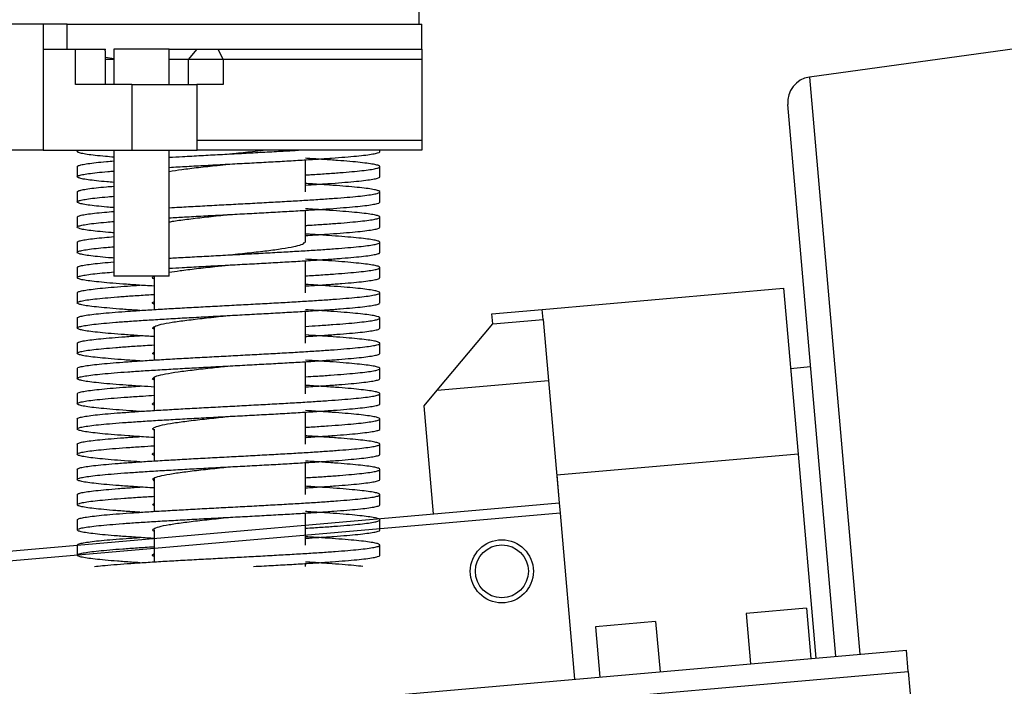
# Model space of a CAD drawing. Header units: millimetres. Extents: x 98673 to 101395, y 28002 to 29954.
# Tile 31 of 43: x 100411 to 100606, y 28759 to 28891. Entities that reach past the tile are written whole.
import ezdxf

# ---------------------------------------------------------------- set-up
doc = ezdxf.new("R2010")
doc.units = ezdxf.units.MM

msp = doc.modelspace()

# ---------------------------------------------------------------- linework, layer by layer
at = {"color": 7, "linetype": 'Continuous', "lineweight": 25}
for p, q in [((100490.282, 28890.17), (100490.282, 28895.17)), ((100415.77, 28890.17), (100402.782, 28890.17)), ((100415.77, 28890.17), (100415.77, 28885.17)), ((100420.535, 28890.17), (100415.77, 28890.17)), ((100420.535, 28885.17), (100420.535, 28890.17)), ((100420.535, 28890.17), (100490.782, 28890.17)), ((100490.782, 28885.17), (100490.782, 28890.17)), ((100622.412, 28887.202), (100567.614, 28879.635)), ((100415.77, 28885.17), (100415.77, 28865.17)), ((100415.77, 28885.17), (100422.139, 28885.17)), ((100422.139, 28878.17), (100422.139, 28885.17)), ((100422.139, 28885.17), (100428.101, 28885.17)), ((100428.061, 28884.852), (100428.101, 28885.17)), ((100428.12, 28878.17), (100428.12, 28884.852)), ((100429.759, 28885.17), (100429.759, 28878.17)), ((100439.764, 28885.17), (100429.759, 28885.17)), ((100440.759, 28885.17), (100439.764, 28885.17)), ((100440.759, 28878.17), (100440.759, 28885.17)), ((100440.759, 28885.17), (100446.289, 28885.17)), ((100444.592, 28883.17), (100446.289, 28885.17)), ((100446.289, 28885.17), (100450.413, 28885.17)), ((100451.465, 28883.17), (100450.413, 28885.17)), ((100450.413, 28885.17), (100490.782, 28885.17)), ((100428.12, 28883.624), (100429.759, 28883.325)), ((100429.759, 28883.17), (100428.12, 28883.17)), ((100444.592, 28883.17), (100440.759, 28883.17)), ((100444.592, 28878.17), (100444.592, 28883.17)), ((100451.465, 28883.17), (100444.592, 28883.17)), ((100451.465, 28883.17), (100451.465, 28878.17)), ((100490.782, 28883.17), (100451.465, 28883.17)), ((100490.782, 28883.17), (100490.782, 28867.17)), ((100567.614, 28879.635), (100577.619, 28765.277)), ((100433.323, 28878.17), (100422.139, 28878.17)), ((100433.323, 28878.17), (100433.323, 28865.17)), ((100433.323, 28878.17), (100446.259, 28878.17)), ((100451.465, 28878.17), (100446.202, 28878.17)), ((100446.259, 28865.17), (100446.259, 28878.17)), ((100572.887, 28764.863), (100563.317, 28874.246)), ((100446.202, 28867.17), (100490.782, 28867.17)), ((100415.77, 28865.17), (100402.782, 28865.17)), ((100415.77, 28865.17), (100433.323, 28865.17)), ((100422.508, 28865.17), (100422.508, 28864.893)), ((100429.759, 28865.17), (100429.759, 28840.17)), ((100433.323, 28865.17), (100446.259, 28865.17)), ((100440.759, 28840.17), (100440.759, 28865.17)), ((100490.782, 28865.17), (100446.259, 28865.17)), ((100452.511, 28864.406), (100452.512, 28864.406)), ((100482.513, 28864.893), (100482.513, 28865.17)), ((100422.511, 28861.916), (100422.511, 28859.891)), ((100467.782, 28856.905), (100467.782, 28863.259)), ((100482.513, 28859.893), (100482.513, 28861.918)), ((100422.511, 28856.916), (100422.511, 28854.891)), ((100482.506, 28854.892), (100482.506, 28856.917)), ((100422.513, 28851.917), (100422.513, 28849.893)), ((100467.782, 28846.905), (100467.782, 28853.258)), ((100482.506, 28849.892), (100482.506, 28851.917)), ((100422.513, 28846.917), (100422.513, 28844.893)), ((100482.507, 28844.896), (100482.507, 28846.92)), ((100422.518, 28841.918), (100422.518, 28839.894)), ((100467.782, 28836.905), (100467.782, 28843.259)), ((100482.507, 28839.896), (100482.507, 28841.92)), ((100439.764, 28840.17), (100429.759, 28840.17)), ((100437.782, 28840.17), (100437.782, 28833.589)), ((100440.759, 28840.17), (100439.764, 28840.17)), ((100422.518, 28836.918), (100422.518, 28834.894)), ((100482.507, 28834.894), (100482.507, 28836.918)), ((100514.673, 28833.608), (100562.491, 28837.792)), ((100562.491, 28837.792), (100565.367, 28804.917)), ((100467.782, 28826.905), (100467.782, 28833.258)), ((100504.711, 28832.737), (100514.673, 28833.608)), ((100504.886, 28830.744), (100504.711, 28832.737)), ((100514.848, 28831.616), (100514.673, 28833.608)), ((100422.511, 28831.92), (100422.511, 28829.895)), ((100437.782, 28830.156), (100437.782, 28823.589)), ((100482.507, 28829.894), (100482.507, 28831.918)), ((100493.848, 28817.59), (100504.886, 28830.744)), ((100504.886, 28830.744), (100514.848, 28831.616)), ((100514.848, 28831.616), (100515.906, 28819.52)), ((100422.511, 28826.92), (100422.511, 28824.895)), ((100482.51, 28824.892), (100482.51, 28826.917)), ((100452.512, 28824.406), (100452.513, 28824.406)), ((100467.782, 28816.905), (100467.782, 28823.258)), ((100422.509, 28821.92), (100422.509, 28819.895)), ((100482.51, 28819.892), (100482.51, 28821.917)), ((100567.87, 28822.201), (100563.885, 28821.853)), ((100437.782, 28820.145), (100437.782, 28813.588)), ((100493.848, 28817.59), (100515.906, 28819.52)), ((100515.906, 28819.52), (100518.029, 28795.255)), ((100422.509, 28816.92), (100422.509, 28814.895)), ((100482.512, 28814.894), (100482.512, 28816.919)), ((100491.25, 28814.494), (100493.848, 28817.59)), ((100452.514, 28814.407), (100452.516, 28814.407)), ((100467.782, 28806.905), (100467.782, 28813.257)), ((100493.124, 28793.076), (100491.25, 28814.494)), ((100422.506, 28811.916), (100422.506, 28809.892)), ((100482.512, 28809.894), (100482.512, 28811.919)), ((100437.782, 28809.908), (100437.782, 28803.588)), ((100422.506, 28806.916), (100422.506, 28804.892)), ((100482.514, 28804.892), (100482.514, 28806.917)), ((100565.367, 28804.917), (100517.55, 28800.734)), ((100565.367, 28804.917), (100568.902, 28764.514)), ((100452.511, 28804.406), (100452.511, 28804.406)), ((100467.782, 28796.905), (100467.782, 28803.257)), ((100422.509, 28801.918), (100422.509, 28799.893)), ((100482.514, 28799.892), (100482.514, 28801.917)), ((100437.782, 28800.134), (100437.782, 28793.588)), ((100517.55, 28800.734), (100518.029, 28795.255)), ((100248.06, 28771.636), (100518.029, 28795.255)), ((100422.509, 28796.918), (100422.509, 28794.893)), ((100482.51, 28794.892), (100482.51, 28796.917)), ((100518.029, 28795.255), (100518.203, 28793.263)), ((100518.203, 28793.263), (100248.234, 28769.643)), ((100467.782, 28786.905), (100467.782, 28793.258)), ((100518.203, 28793.263), (100521.084, 28760.331)), ((100422.514, 28791.916), (100422.514, 28789.891)), ((100482.51, 28789.892), (100482.51, 28791.917)), ((100437.782, 28789.908), (100437.782, 28783.588)), ((100422.514, 28786.916), (100422.514, 28784.891)), ((100482.509, 28784.893), (100482.509, 28786.917)), ((100467.782, 28782.67), (100467.782, 28783.258)), ((100567.034, 28774.389), (100555.08, 28773.343)), ((100567.034, 28774.389), (100567.906, 28764.427)), ((100537.148, 28771.774), (100525.194, 28770.728)), ((100537.148, 28771.774), (100538.02, 28761.812)), ((100555.08, 28773.343), (100555.951, 28763.381)), ((100525.194, 28770.728), (100526.065, 28760.767)), ((100444.377, 28753.62), (100586.833, 28766.083)), ((100587.202, 28761.871), (100586.833, 28766.083)), ((100444.746, 28749.407), (100587.202, 28761.871)), ((100587.202, 28761.871), (100589.193, 28739.114))]:
    msp.add_line(p, q, dxfattribs=at)
for radius in [6.25, 5.25]:
    msp.add_circle((100506.666, 28781.713), radius, dxfattribs=at)
msp.add_arc((100568.298, 28874.682), 5, 97.86241, 185, dxfattribs=at)
for points in [[(100490.782, 28885.17), (100490.782, 28884.51), (100490.782, 28883.843), (100490.782, 28883.17)], [(100490.782, 28867.17), (100490.782, 28866.496), (100490.782, 28865.829), (100490.782, 28865.17)]]:
    msp.add_open_spline(points, degree=3, dxfattribs=at)
for points, knots in [([(100429.759, 28863.78), (100429.197, 28863.826), (100427.8, 28863.939), (100426.028, 28864.121), (100424.413, 28864.326), (100423.269, 28864.531), (100422.587, 28864.735), (100422.462, 28864.939), (100422.6, 28865.085), (100422.916, 28865.161), (100422.951, 28865.17)], [0, 0, 0, 0, 0.0987236, 0.2458388, 0.3926783, 0.5395809, 0.6868887, 0.834477, 0.9816869, 1, 1, 1, 1]), ([(100440.759, 28863.765), (100441.625, 28863.814), (100443.657, 28863.931), (100447.037, 28864.115), (100450.795, 28864.315), (100454.585, 28864.516), (100458.345, 28864.717), (100461.993, 28864.917), (100464.675, 28865.068), (100466.051, 28865.153), (100466.334, 28865.17)], [0, 0, 0, 0, 0.1061993, 0.2490717, 0.3919472, 0.5347389, 0.6774396, 0.8201922, 0.9630728, 1, 1, 1, 1]), ([(100440.759, 28861.765), (100441.904, 28861.831), (100444.247, 28861.964), (100447.972, 28862.165), (100451.812, 28862.37), (100455.676, 28862.575), (100459.49, 28862.779), (100463.184, 28862.983), (100466.695, 28863.188), (100469.976, 28863.393), (100472.979, 28863.598), (100475.64, 28863.802), (100477.912, 28864.006), (100479.76, 28864.211), (100481.176, 28864.416), (100482.095, 28864.621), (100482.525, 28864.783), (100482.469, 28864.879), (100482.453, 28864.906)], [0, 0, 0, 0, 0.062222, 0.1272392, 0.1922401, 0.2573778, 0.3227569, 0.3879262, 0.4529493, 0.5179777, 0.5831577, 0.6485227, 0.7137087, 0.7787197, 0.8437386, 0.9089276, 0.9742801, 1, 1, 1, 1]), ([(100452.516, 28864.406), (100452.859, 28864.443), (100454.456, 28864.613), (100456.871, 28864.868), (100458.684, 28865.086), (100459.385, 28865.17)], [0, 0, 0, 0, 0.1436997, 0.669074, 1, 1, 1, 1]), ([(100467.782, 28860.258), (100468.118, 28860.278), (100469.563, 28860.365), (100471.868, 28860.519), (100474.627, 28860.72), (100477.006, 28860.921), (100479.001, 28861.121), (100480.582, 28861.322), (100481.725, 28861.523), (100482.403, 28861.723), (100482.59, 28861.924), (100482.3, 28862.125), (100481.545, 28862.325), (100480.338, 28862.526), (100478.689, 28862.727), (100476.608, 28862.928), (100474.15, 28863.128), (100471.332, 28863.329), (100469.185, 28863.471), (100467.925, 28863.547), (100467.782, 28863.555)], [0, 0, 0, 0, 0.0184506, 0.0793283, 0.1401586, 0.2009904, 0.2618642, 0.3227567, 0.3836235, 0.4444466, 0.505274, 0.5661479, 0.6270448, 0.6879179, 0.7487453, 0.8095709, 0.8704419, 0.9313387, 0.9922149, 1, 1, 1, 1]), ([(100422.515, 28861.904), (100422.514, 28861.905), (100422.435, 28861.973), (100422.716, 28862.108), (100423.383, 28862.308), (100424.561, 28862.509), (100426.189, 28862.71), (100427.929, 28862.884), (100429.257, 28862.992), (100429.759, 28863.032)], [0, 0, 0, 0, 0.0026603, 0.1805616, 0.358511, 0.5364076, 0.714263, 0.8921454, 1, 1, 1, 1]), ([(100440.759, 28860.969), (100441.548, 28861.095), (100443.192, 28861.357), (100446.497, 28861.756), (100449.712, 28862.109), (100451.757, 28862.326), (100452.514, 28862.406)], [0, 0, 0, 0, 0.2630906, 0.5477522, 0.8324651, 1, 1, 1, 1]), ([(100429.759, 28858.78), (100429.296, 28858.818), (100427.987, 28858.923), (100426.261, 28859.096), (100424.582, 28859.301), (100423.376, 28859.506), (100422.65, 28859.71), (100422.43, 28859.915), (100422.704, 28860.119), (100423.461, 28860.324), (100424.688, 28860.529), (100426.405, 28860.733), (100428.11, 28860.901), (100429.363, 28861.001), (100429.759, 28861.032)], [0, 0, 0, 0, 0.0495412, 0.1402936, 0.2310309, 0.3218934, 0.4130132, 0.5039186, 0.5945852, 0.6852386, 0.7760945, 0.8672453, 0.9580792, 1, 1, 1, 1]), ([(100467.782, 28858.259), (100468.507, 28858.303), (100470.34, 28858.417), (100472.972, 28858.598), (100475.642, 28858.802), (100477.911, 28859.006), (100479.76, 28859.211), (100481.176, 28859.416), (100482.095, 28859.621), (100482.525, 28859.783), (100482.469, 28859.879), (100482.453, 28859.906)], [0, 0, 0, 0, 0.081267, 0.2054998, 0.3300853, 0.4543296, 0.5782404, 0.7021661, 0.8264163, 0.950978, 1, 1, 1, 1]), ([(100422.515, 28856.904), (100422.514, 28856.905), (100422.435, 28856.973), (100422.716, 28857.108), (100423.383, 28857.308), (100424.561, 28857.509), (100426.189, 28857.71), (100427.929, 28857.884), (100429.257, 28857.992), (100429.759, 28858.032)], [0, 0, 0, 0, 0.0026603, 0.1805616, 0.358511, 0.5364076, 0.714263, 0.8921454, 1, 1, 1, 1]), ([(100440.759, 28853.764), (100441.423, 28853.803), (100443.244, 28853.908), (100446.404, 28854.08), (100450.149, 28854.281), (100453.94, 28854.482), (100457.706, 28854.683), (100461.388, 28854.883), (100464.932, 28855.084), (100468.282, 28855.284), (100471.383, 28855.485), (100474.177, 28855.686), (100476.621, 28855.887), (100478.689, 28856.087), (100480.348, 28856.288), (100481.57, 28856.489), (100482.318, 28856.689), (100482.585, 28856.89), (100482.381, 28857.091), (100481.711, 28857.291), (100480.583, 28857.492), (100478.998, 28857.693), (100476.984, 28857.893), (100474.591, 28858.094), (100471.836, 28858.295), (100469.547, 28858.448), (100468.11, 28858.535), (100467.782, 28858.555)], [0, 0, 0, 0, 0.0240806, 0.0659973, 0.1079043, 0.1497802, 0.1916448, 0.2335378, 0.2754536, 0.3173616, 0.359239, 0.4011027, 0.4429939, 0.4849094, 0.5268191, 0.5686986, 0.6105615, 0.6524501, 0.6943644, 0.7362749, 0.7781563, 0.8200195, 0.8619071, 0.9038215, 0.9457339, 0.9876173, 1, 1, 1, 1]), ([(100429.759, 28853.78), (100429.296, 28853.818), (100427.987, 28853.923), (100426.261, 28854.096), (100424.582, 28854.301), (100423.376, 28854.506), (100422.65, 28854.71), (100422.43, 28854.915), (100422.704, 28855.119), (100423.461, 28855.324), (100424.688, 28855.529), (100426.405, 28855.733), (100428.11, 28855.901), (100429.363, 28856.001), (100429.759, 28856.032)], [0, 0, 0, 0, 0.0495412, 0.1402936, 0.2310309, 0.3218934, 0.4130132, 0.5039186, 0.5945852, 0.6852386, 0.7760945, 0.8672453, 0.9580792, 1, 1, 1, 1]), ([(100440.759, 28851.765), (100441.754, 28851.822), (100443.941, 28851.947), (100447.504, 28852.141), (100451.342, 28852.345), (100455.211, 28852.55), (100459.034, 28852.754), (100462.743, 28852.959), (100466.283, 28853.163), (100469.6, 28853.368), (100472.64, 28853.573), (100475.335, 28853.777), (100477.654, 28853.982), (100479.56, 28854.186), (100481.034, 28854.391), (100482.011, 28854.595), (100482.489, 28854.767), (100482.456, 28854.87), (100482.445, 28854.905)], [0, 0, 0, 0, 0.05440294, 0.11942163, 0.18452685, 0.24984173, 0.31517045, 0.38029007, 0.4454062, 0.51055031, 0.57576863, 0.64103116, 0.70610502, 0.77112868, 0.83625048, 0.90151038, 0.96669591, 1, 1, 1, 1]), ([(100467.782, 28850.257), (100467.936, 28850.266), (100469.207, 28850.342), (100471.37, 28850.485), (100474.18, 28850.686), (100476.62, 28850.887), (100478.689, 28851.087), (100480.348, 28851.288), (100481.57, 28851.489), (100482.318, 28851.689), (100482.585, 28851.89), (100482.381, 28852.091), (100481.711, 28852.291), (100480.583, 28852.492), (100478.998, 28852.693), (100476.984, 28852.893), (100474.591, 28853.094), (100471.836, 28853.295), (100469.547, 28853.448), (100468.11, 28853.535), (100467.782, 28853.555)], [0, 0, 0, 0, 0.0083599, 0.0691934, 0.1300071, 0.1908606, 0.2517496, 0.31263, 0.3734665, 0.434279, 0.4951289, 0.5560159, 0.6168977, 0.677737, 0.7385499, 0.7993983, 0.8602855, 0.9211699, 0.9820122, 1, 1, 1, 1]), ([(100422.548, 28851.905), (100422.568, 28851.961), (100422.61, 28852.084), (100423.24, 28852.274), (100424.318, 28852.475), (100425.883, 28852.676), (100427.685, 28852.862), (100429.126, 28852.981), (100429.759, 28853.033)], [0, 0, 0, 0, 0.1494679, 0.3274151, 0.5052288, 0.6830187, 0.8609362, 1, 1, 1, 1]), ([(100440.759, 28850.957), (100441.045, 28851.01), (100442.059, 28851.2), (100444.577, 28851.527), (100448.085, 28851.936), (100450.852, 28852.229), (100452.321, 28852.386), (100452.514, 28852.407)], [0, 0, 0, 0, 0.1108103, 0.3929508, 0.6751229, 0.9574502, 1, 1, 1, 1]), ([(100429.759, 28848.78), (100429.394, 28848.809), (100428.172, 28848.906), (100426.492, 28849.072), (100424.752, 28849.276), (100423.491, 28849.481), (100422.714, 28849.685), (100422.432, 28849.89), (100422.641, 28850.095), (100423.336, 28850.299), (100424.512, 28850.504), (100426.176, 28850.708), (100427.93, 28850.884), (100429.266, 28850.993), (100429.759, 28851.033)], [0, 0, 0, 0, 0.03852133, 0.1292246, 0.21997961, 0.31095304, 0.40201306, 0.49275332, 0.58339902, 0.67415219, 0.76519514, 0.85627735, 0.94701232, 1, 1, 1, 1]), ([(100467.782, 28848.258), (100468.38, 28848.295), (100470.094, 28848.4), (100472.632, 28848.573), (100475.337, 28848.777), (100477.654, 28848.982), (100479.56, 28849.186), (100481.034, 28849.391), (100482.011, 28849.595), (100482.489, 28849.767), (100482.456, 28849.87), (100482.445, 28849.905)], [0, 0, 0, 0, 0.066485, 0.1908743, 0.3153478, 0.4394616, 0.5634796, 0.6876847, 0.8121533, 0.93648, 1, 1, 1, 1]), ([(100422.548, 28846.905), (100422.568, 28846.961), (100422.61, 28847.084), (100423.24, 28847.274), (100424.318, 28847.475), (100425.883, 28847.676), (100427.685, 28847.862), (100429.126, 28847.981), (100429.759, 28848.033)], [0, 0, 0, 0, 0.1494679, 0.3274151, 0.5052288, 0.6830187, 0.8609362, 1, 1, 1, 1]), ([(100440.759, 28843.764), (100441.223, 28843.791), (100442.833, 28843.885), (100445.772, 28844.046), (100449.504, 28844.247), (100453.294, 28844.448), (100457.069, 28844.648), (100460.772, 28844.849), (100464.342, 28845.05), (100467.727, 28845.25), (100470.87, 28845.451), (100473.72, 28845.652), (100476.236, 28845.852), (100478.376, 28846.053), (100480.098, 28846.254), (100481.382, 28846.454), (100482.213, 28846.655), (100482.572, 28846.856), (100482.455, 28847.056), (100481.867, 28847.257), (100480.809, 28847.458), (100479.289, 28847.659), (100477.348, 28847.859), (100475.023, 28848.06), (100472.334, 28848.26), (100469.904, 28848.425), (100468.294, 28848.523), (100467.782, 28848.555)], [0, 0, 0, 0, 0.0169817, 0.0588732, 0.1007691, 0.1426727, 0.184568, 0.2264506, 0.2683371, 0.3102283, 0.3521244, 0.3940374, 0.4359523, 0.4778434, 0.5197112, 0.5615824, 0.6034642, 0.6453628, 0.6872783, 0.7291859, 0.7710704, 0.8129567, 0.8548644, 0.8967748, 0.9386609, 0.9805192, 1, 1, 1, 1]), ([(100429.759, 28843.78), (100429.394, 28843.809), (100428.172, 28843.906), (100426.492, 28844.072), (100424.752, 28844.276), (100423.491, 28844.481), (100422.714, 28844.685), (100422.432, 28844.89), (100422.641, 28845.095), (100423.336, 28845.299), (100424.512, 28845.504), (100426.176, 28845.708), (100427.93, 28845.884), (100429.266, 28845.993), (100429.759, 28846.033)], [0, 0, 0, 0, 0.0385213, 0.1292246, 0.2199796, 0.310953, 0.4020131, 0.4927533, 0.583399, 0.6741522, 0.7651951, 0.8562773, 0.9470123, 1, 1, 1, 1]), ([(100452.51, 28844.406), (100452.64, 28844.42), (100454.022, 28844.567), (100456.678, 28844.849), (100460.18, 28845.25), (100463.196, 28845.652), (100465.562, 28846.053), (100467.003, 28846.455), (100467.626, 28846.739), (100467.475, 28846.89), (100467.458, 28846.907)], [0, 0, 0, 0, 0.01675042, 0.17716446, 0.33759579, 0.49804754, 0.65850187, 0.81887632, 0.97931724, 1, 1, 1, 1]), ([(100440.759, 28841.765), (100441.605, 28841.813), (100443.638, 28841.93), (100447.048, 28842.116), (100450.882, 28842.32), (100454.748, 28842.525), (100458.574, 28842.729), (100462.3, 28842.934), (100465.861, 28843.139), (100469.204, 28843.343), (100472.276, 28843.548), (100475.024, 28843.752), (100477.391, 28843.957), (100479.347, 28844.161), (100480.871, 28844.366), (100481.91, 28844.571), (100482.459, 28844.751), (100482.453, 28844.864), (100482.451, 28844.908)], [0, 0, 0, 0, 0.0465201, 0.1116646, 0.1768108, 0.2419208, 0.3069948, 0.3720384, 0.4371027, 0.5022057, 0.5673087, 0.6323758, 0.6974414, 0.7625417, 0.8276386, 0.8926857, 0.9577021, 1, 1, 1, 1]), ([(100422.564, 28841.906), (100422.562, 28841.95), (100422.559, 28842.062), (100423.104, 28842.24), (100424.109, 28842.441), (100425.588, 28842.641), (100427.444, 28842.84), (100428.997, 28842.971), (100429.759, 28843.035)], [0, 0, 0, 0, 0.1182813, 0.29592512, 0.47359445, 0.65123777, 0.82886809, 1, 1, 1, 1]), ([(100440.759, 28840.964), (100441.432, 28841.075), (100442.931, 28841.322), (100446.07, 28841.706), (100449.396, 28842.076), (100451.601, 28842.309), (100452.517, 28842.406)], [0, 0, 0, 0, 0.2311789, 0.5147862, 0.7983986, 1, 1, 1, 1]), ([(100467.782, 28840.256), (100468.814, 28840.321), (100470.911, 28840.453), (100473.717, 28840.652), (100476.236, 28840.852), (100478.376, 28841.053), (100480.098, 28841.254), (100481.382, 28841.454), (100482.213, 28841.655), (100482.572, 28841.856), (100482.455, 28842.056), (100481.867, 28842.257), (100480.809, 28842.458), (100479.289, 28842.659), (100477.348, 28842.859), (100475.023, 28843.06), (100472.334, 28843.26), (100469.904, 28843.425), (100468.294, 28843.523), (100467.782, 28843.555)], [0, 0, 0, 0, 0.0589841, 0.1198613, 0.1807412, 0.2415865, 0.302398, 0.3632143, 0.4240461, 0.4849023, 0.5457831, 0.6066523, 0.667488, 0.7283264, 0.7891957, 0.8500691, 0.9109072, 0.9717048, 1, 1, 1, 1]), ([(100437.782, 28838.223), (100437.753, 28838.225), (100436.569, 28838.295), (100434.442, 28838.433), (100431.488, 28838.638), (100428.907, 28838.842), (100426.716, 28839.047), (100424.948, 28839.251), (100423.629, 28839.456), (100422.786, 28839.66), (100422.445, 28839.865), (100422.595, 28840.07), (100423.233, 28840.274), (100424.348, 28840.479), (100425.951, 28840.683), (100427.748, 28840.868), (100429.169, 28840.985), (100429.759, 28841.033)], [0, 0, 0, 0, 0.0018271, 0.0746587, 0.1474519, 0.2202471, 0.2930707, 0.3659079, 0.4387196, 0.5114797, 0.5842577, 0.657085, 0.7299144, 0.8027045, 0.875482, 0.9482936, 1, 1, 1, 1]), ([(100437.782, 28839.625), (100437.751, 28839.637), (100437.352, 28839.785), (100437.335, 28839.967), (100437.728, 28840.136), (100437.806, 28840.17)], [0, 0, 0, 0, 0.0647413, 0.816028, 1, 1, 1, 1]), ([(100467.782, 28838.259), (100468.246, 28838.287), (100469.832, 28838.383), (100472.266, 28838.548), (100475.026, 28838.752), (100477.391, 28838.957), (100479.347, 28839.161), (100480.871, 28839.366), (100481.91, 28839.571), (100482.459, 28839.751), (100482.453, 28839.864), (100482.451, 28839.908)], [0, 0, 0, 0, 0.0512187, 0.1753031, 0.2993192, 0.4233321, 0.5474114, 0.6714843, 0.795462, 0.9193815, 1, 1, 1, 1]), ([(100422.57, 28831.907), (100422.558, 28831.94), (100422.524, 28832.039), (100422.981, 28832.206), (100423.901, 28832.407), (100425.303, 28832.607), (100427.133, 28832.808), (100429.364, 28833.009), (100431.962, 28833.209), (100434.89, 28833.41), (100438.095, 28833.611), (100441.528, 28833.811), (100445.138, 28834.012), (100448.864, 28834.213), (100452.648, 28834.413), (100456.43, 28834.614), (100460.148, 28834.815), (100463.746, 28835.015), (100467.168, 28835.216), (100470.353, 28835.417), (100473.256, 28835.617), (100475.833, 28835.818), (100478.037, 28836.019), (100479.833, 28836.22), (100481.199, 28836.42), (100482.111, 28836.621), (100482.547, 28836.822), (100482.509, 28837.022), (100481.999, 28837.223), (100481.014, 28837.424), (100479.578, 28837.624), (100477.716, 28837.825), (100475.453, 28838.026), (100472.814, 28838.226), (100470.249, 28838.403), (100468.472, 28838.512), (100467.782, 28838.554)], [0, 0, 0, 0, 0.0147669, 0.0449614, 0.0751561, 0.1053438, 0.1355337, 0.1657251, 0.1959113, 0.226099, 0.2562927, 0.2864831, 0.3166693, 0.3468611, 0.377053, 0.4072391, 0.4374287, 0.4676218, 0.4978099, 0.5279971, 0.55819, 0.5883807, 0.6185666, 0.6487578, 0.6789503, 0.7091369, 0.7393256, 0.7695189, 0.7997079, 0.8298944, 0.8600868, 0.8902782, 0.9204641, 0.9506545, 0.9808475, 1, 1, 1, 1]), ([(100422.564, 28836.906), (100422.562, 28836.95), (100422.559, 28837.062), (100423.104, 28837.24), (100424.11, 28837.441), (100425.584, 28837.641), (100427.483, 28837.842), (100429.789, 28838.043), (100432.253, 28838.231), (100434.08, 28838.352), (100434.898, 28838.406)], [0, 0, 0, 0, 0.0890613, 0.2228202, 0.3565984, 0.490357, 0.6241057, 0.7578814, 0.8916515, 1, 1, 1, 1]), ([(100434.888, 28833.407), (100434.749, 28833.415), (100433.533, 28833.492), (100431.509, 28833.638), (100428.902, 28833.842), (100426.718, 28834.047), (100424.948, 28834.251), (100423.629, 28834.456), (100422.786, 28834.66), (100422.445, 28834.865), (100422.595, 28835.07), (100423.232, 28835.274), (100424.35, 28835.479), (100425.942, 28835.683), (100427.972, 28835.888), (100430.399, 28836.093), (100433.205, 28836.297), (100435.689, 28836.462), (100437.304, 28836.559), (100437.782, 28836.588)], [0, 0, 0, 0, 0.00825276, 0.07254394, 0.1368368, 0.20115478, 0.26548475, 0.32979223, 0.39405408, 0.45833181, 0.52265304, 0.58697615, 0.65126446, 0.71554173, 0.77984911, 0.84418436, 0.90854552, 0.97289111, 1, 1, 1, 1]), ([(100437.782, 28828.224), (100436.791, 28828.285), (100434.696, 28828.415), (100431.842, 28828.613), (100429.203, 28828.817), (100426.958, 28829.022), (100425.14, 28829.226), (100423.768, 28829.431), (100422.865, 28829.636), (100422.452, 28829.84), (100422.544, 28830.045), (100423.126, 28830.249), (100424.189, 28830.454), (100425.725, 28830.658), (100427.708, 28830.863), (100430.094, 28831.068), (100432.845, 28831.272), (100435.924, 28831.477), (100439.281, 28831.681), (100442.853, 28831.886), (100446.582, 28832.091), (100450.409, 28832.295), (100454.271, 28832.5), (100458.105, 28832.704), (100461.849, 28832.909), (100465.438, 28833.114), (100468.81, 28833.318), (100471.915, 28833.523), (100474.705, 28833.727), (100477.13, 28833.932), (100479.14, 28834.136), (100480.716, 28834.341), (100481.815, 28834.546), (100482.434, 28834.734), (100482.454, 28834.854), (100482.462, 28834.906)], [0, 0, 0, 0, 0.0275294, 0.0581476, 0.088761, 0.1193646, 0.1499662, 0.180577, 0.211197, 0.2418289, 0.2724511, 0.3030735, 0.3337048, 0.3643557, 0.3949907, 0.4256082, 0.4562105, 0.4868097, 0.5174243, 0.5480474, 0.5786578, 0.6092463, 0.6398477, 0.6704676, 0.7010872, 0.7316941, 0.7622949, 0.7929076, 0.8235385, 0.8541954, 0.8848345, 0.9154557, 0.946071, 0.9766962, 1, 1, 1, 1]), ([(100437.782, 28834.625), (100437.751, 28834.637), (100437.352, 28834.785), (100437.331, 28834.963), (100437.714, 28835.129), (100437.782, 28835.159)], [0, 0, 0, 0, 0.0660407, 0.8324066, 1, 1, 1, 1]), ([(100437.782, 28829.677), (100437.68, 28829.732), (100437.319, 28829.922), (100437.735, 28830.249), (100438.997, 28830.659), (100441.21, 28831.068), (100444.151, 28831.477), (100447.64, 28831.886), (100450.532, 28832.196), (100452.159, 28832.369), (100452.505, 28832.406)], [0, 0, 0, 0, 0.0596222, 0.2095949, 0.3595587, 0.509532, 0.6594835, 0.8094546, 0.9594251, 1, 1, 1, 1]), ([(100467.782, 28830.257), (100468.637, 28830.311), (100470.569, 28830.431), (100473.251, 28830.617), (100475.834, 28830.818), (100478.036, 28831.019), (100479.833, 28831.22), (100481.199, 28831.42), (100482.111, 28831.621), (100482.547, 28831.822), (100482.509, 28832.022), (100481.999, 28832.223), (100481.014, 28832.424), (100479.578, 28832.624), (100477.716, 28832.825), (100475.453, 28833.026), (100472.814, 28833.226), (100470.249, 28833.403), (100468.472, 28833.512), (100467.782, 28833.554)], [0, 0, 0, 0, 0.0483394, 0.1092148, 0.1700858, 0.2309472, 0.2918192, 0.3526939, 0.4135566, 0.4744238, 0.5352999, 0.5961675, 0.6570301, 0.7179046, 0.7787769, 0.8396383, 0.9005088, 0.9613844, 1, 1, 1, 1]), ([(100422.561, 28821.907), (100422.546, 28821.929), (100422.485, 28822.017), (100422.865, 28822.172), (100423.709, 28822.372), (100425.041, 28822.573), (100426.793, 28822.774), (100428.953, 28822.974), (100431.494, 28823.175), (100434.372, 28823.376), (100437.534, 28823.576), (100440.931, 28823.777), (100444.512, 28823.978), (100448.223, 28824.179), (100452.002, 28824.379), (100455.788, 28824.58), (100459.524, 28824.781), (100463.146, 28824.981), (100466.597, 28825.182), (100469.827, 28825.383), (100472.787, 28825.583), (100475.424, 28825.784), (100477.687, 28825.985), (100479.553, 28826.185), (100480.996, 28826.386), (100481.992, 28826.587), (100482.509, 28826.787), (100482.546, 28826.988), (100482.113, 28827.189), (100481.215, 28827.389), (100479.861, 28827.59), (100478.061, 28827.791), (100475.86, 28827.992), (100473.286, 28828.192), (100470.597, 28828.38), (100468.652, 28828.501), (100467.782, 28828.555)], [0, 0, 0, 0, 0.0095909, 0.0397769, 0.0699593, 0.10015, 0.13034, 0.160519, 0.1906977, 0.2208951, 0.2510989, 0.2812894, 0.3114633, 0.3416422, 0.371837, 0.402034, 0.4322177, 0.4623943, 0.4925857, 0.5227878, 0.5529822, 0.5831598, 0.6133393, 0.6435331, 0.6737292, 0.7039136, 0.7340928, 0.7642858, 0.7944847, 0.8246724, 0.8548468, 0.8850303, 0.9152312, 0.9454333, 0.9756183, 1, 1, 1, 1]), ([(100422.57, 28826.907), (100422.558, 28826.94), (100422.524, 28827.039), (100422.981, 28827.206), (100423.901, 28827.407), (100425.303, 28827.607), (100427.132, 28827.808), (100429.368, 28828.009), (100431.933, 28828.208), (100433.906, 28828.341), (100434.884, 28828.406)], [0, 0, 0, 0, 0.065467, 0.1993301, 0.33319431, 0.46702766, 0.60087047, 0.73471991, 0.86854598, 1, 1, 1, 1]), ([(100467.782, 28828.258), (100468.112, 28828.278), (100469.572, 28828.366), (100471.903, 28828.523), (100474.708, 28828.727), (100477.129, 28828.932), (100479.14, 28829.136), (100480.716, 28829.341), (100481.815, 28829.546), (100482.434, 28829.734), (100482.454, 28829.854), (100482.462, 28829.906)], [0, 0, 0, 0, 0.0362448, 0.1603613, 0.2845516, 0.4088474, 0.5330711, 0.6572224, 0.7813492, 0.9055169, 1, 1, 1, 1]), ([(100434.892, 28823.406), (100434.881, 28823.407), (100433.785, 28823.476), (100431.859, 28823.613), (100429.198, 28823.817), (100426.959, 28824.022), (100425.139, 28824.226), (100423.768, 28824.431), (100422.865, 28824.636), (100422.452, 28824.84), (100422.544, 28825.045), (100423.126, 28825.249), (100424.189, 28825.454), (100425.725, 28825.658), (100427.708, 28825.863), (100430.092, 28826.068), (100432.852, 28826.272), (100435.431, 28826.446), (100437.171, 28826.551), (100437.782, 28826.588)], [0, 0, 0, 0, 0.0006724, 0.0649719, 0.1292613, 0.1935302, 0.257795, 0.3220789, 0.3863823, 0.4507107, 0.5150186, 0.579327, 0.6436542, 0.7080224, 0.7723572, 0.8366551, 0.9009214, 0.9651811, 1, 1, 1, 1]), ([(100437.782, 28818.225), (100436.921, 28818.278), (100434.946, 28818.399), (100432.185, 28818.588), (100429.502, 28818.792), (100427.205, 28818.997), (100425.333, 28819.201), (100423.91, 28819.406), (100422.953, 28819.611), (100422.477, 28819.815), (100422.502, 28820.02), (100423.024, 28820.224), (100424.04, 28820.429), (100425.519, 28820.634), (100427.438, 28820.838), (100429.772, 28821.043), (100432.491, 28821.247), (100435.536, 28821.452), (100438.855, 28821.657), (100442.403, 28821.861), (100446.122, 28822.065), (100449.944, 28822.27), (100453.803, 28822.475), (100457.644, 28822.68), (100461.405, 28822.884), (100465.016, 28823.088), (100468.417, 28823.293), (100471.559, 28823.498), (100474.391, 28823.703), (100476.858, 28823.907), (100478.918, 28824.112), (100480.546, 28824.316), (100481.705, 28824.521), (100482.403, 28824.717), (100482.457, 28824.845), (100482.483, 28824.905)], [0, 0, 0, 0, 0.0237174, 0.0543614, 0.0850073, 0.1156416, 0.1462607, 0.1768665, 0.2074697, 0.2380755, 0.2687227, 0.299413, 0.3300313, 0.3605922, 0.3911839, 0.4218556, 0.4525292, 0.4831236, 0.5137005, 0.544328, 0.5750261, 0.605642, 0.6362095, 0.6668048, 0.6974829, 0.728157, 0.7587444, 0.7893214, 0.8199693, 0.8506653, 0.8812845, 0.9119042, 0.9425309, 0.9731573, 1, 1, 1, 1]), ([(100437.782, 28824.677), (100437.674, 28824.732), (100437.354, 28824.891), (100437.612, 28825.051), (100437.782, 28825.156)], [0, 0, 0, 0, 0.3397955, 1, 1, 1, 1]), ([(100437.782, 28819.606), (100437.778, 28819.608), (100437.376, 28819.746), (100437.451, 28820.02), (100438.14, 28820.429), (100439.877, 28820.838), (100442.417, 28821.248), (100445.631, 28821.656), (100449.083, 28822.043), (100451.44, 28822.292), (100452.51, 28822.406)], [0, 0, 0, 0, 0.0016078, 0.1478245, 0.2939585, 0.4401332, 0.5862478, 0.7324795, 0.8785837, 1, 1, 1, 1]), ([(100467.782, 28820.258), (100468.458, 28820.3), (100470.222, 28820.408), (100472.78, 28820.583), (100475.425, 28820.784), (100477.687, 28820.985), (100479.553, 28821.185), (100480.996, 28821.386), (100481.992, 28821.587), (100482.509, 28821.787), (100482.546, 28821.988), (100482.113, 28822.189), (100481.215, 28822.389), (100479.861, 28822.59), (100478.061, 28822.791), (100475.86, 28822.992), (100473.286, 28823.192), (100470.597, 28823.38), (100468.652, 28823.501), (100467.782, 28823.555)], [0, 0, 0, 0, 0.0377922, 0.0986734, 0.1595208, 0.220372, 0.281252, 0.3421368, 0.402998, 0.4638485, 0.524727, 0.5856173, 0.6464851, 0.707326, 0.7681853, 0.8290799, 0.8899766, 0.950839, 1, 1, 1, 1]), ([(100422.537, 28811.904), (100422.526, 28811.915), (100422.45, 28811.993), (100422.778, 28812.138), (100423.533, 28812.338), (100424.784, 28812.539), (100426.457, 28812.739), (100428.552, 28812.94), (100431.039, 28813.141), (100433.863, 28813.342), (100436.979, 28813.542), (100440.337, 28813.743), (100443.89, 28813.944), (100447.583, 28814.144), (100451.354, 28814.345), (100455.144, 28814.546), (100458.893, 28814.746), (100462.541, 28814.947), (100466.026, 28815.148), (100469.296, 28815.348), (100472.303, 28815.549), (100474.993, 28815.75), (100477.326, 28815.95), (100479.271, 28816.151), (100480.787, 28816.352), (100481.85, 28816.553), (100482.451, 28816.753), (100482.579, 28816.954), (100482.224, 28817.155), (100481.399, 28817.355), (100480.12, 28817.556), (100478.397, 28817.757), (100476.264, 28817.957), (100473.753, 28818.158), (100470.937, 28818.358), (100468.828, 28818.49), (100467.782, 28818.556)], [0, 0, 0, 0, 0.0049165, 0.0350744, 0.0652537, 0.0954384, 0.1256079, 0.1557601, 0.1859242, 0.2161115, 0.2463036, 0.2764762, 0.3066225, 0.3367711, 0.3669422, 0.3971251, 0.4272997, 0.45746, 0.4876277, 0.5178108, 0.5479933, 0.578161, 0.608319, 0.6384699, 0.6686237, 0.6987981, 0.7289844, 0.7591634, 0.7893322, 0.8194987, 0.849661, 0.8798243, 0.9099983, 0.9401742, 0.9703421, 1, 1, 1, 1]), ([(100422.561, 28816.907), (100422.546, 28816.929), (100422.485, 28817.017), (100422.865, 28817.172), (100423.709, 28817.372), (100425.041, 28817.573), (100426.795, 28817.774), (100428.948, 28817.974), (100431.509, 28818.175), (100433.52, 28818.319), (100434.737, 28818.396), (100434.898, 28818.406)], [0, 0, 0, 0, 0.04253569, 0.17641137, 0.31027082, 0.44416721, 0.57806025, 0.71190473, 0.84574802, 0.9796737, 1, 1, 1, 1]), ([(100467.782, 28818.258), (100467.981, 28818.269), (100469.314, 28818.35), (100471.545, 28818.498), (100474.394, 28818.703), (100476.857, 28818.907), (100478.919, 28819.112), (100480.546, 28819.316), (100481.705, 28819.521), (100482.403, 28819.717), (100482.457, 28819.845), (100482.483, 28819.905)], [0, 0, 0, 0, 0.0216669, 0.1456619, 0.2699446, 0.394422, 0.518588, 0.6427564, 0.7669527, 0.8911481, 1, 1, 1, 1]), ([(100434.905, 28813.406), (100433.996, 28813.466), (100432.065, 28813.595), (100429.508, 28813.792), (100427.203, 28813.997), (100425.333, 28814.201), (100423.91, 28814.406), (100422.953, 28814.611), (100422.477, 28814.815), (100422.502, 28815.02), (100423.024, 28815.224), (100424.04, 28815.429), (100425.519, 28815.634), (100427.438, 28815.838), (100429.771, 28816.043), (100432.497, 28816.247), (100435.177, 28816.429), (100437.039, 28816.543), (100437.782, 28816.588)], [0, 0, 0, 0, 0.0572154, 0.1215503, 0.1858608, 0.2501395, 0.3143902, 0.3786354, 0.4428861, 0.5072237, 0.5716519, 0.635929, 0.7000853, 0.7643064, 0.8286956, 0.8930886, 0.9573154, 1, 1, 1, 1]), ([(100437.782, 28808.225), (100437.053, 28808.269), (100435.206, 28808.382), (100432.537, 28808.563), (100429.803, 28808.768), (100427.461, 28808.972), (100425.537, 28809.176), (100424.058, 28809.381), (100423.039, 28809.586), (100422.503, 28809.79), (100422.469, 28809.995), (100422.94, 28810.199), (100423.89, 28810.404), (100425.308, 28810.609), (100427.173, 28810.813), (100429.466, 28811.018), (100432.142, 28811.222), (100435.147, 28811.427), (100438.436, 28811.632), (100441.962, 28811.836), (100445.666, 28812.04), (100449.479, 28812.245), (100453.334, 28812.45), (100457.177, 28812.655), (100460.952, 28812.859), (100464.589, 28813.064), (100468.022, 28813.268), (100471.194, 28813.473), (100474.056, 28813.678), (100476.568, 28813.882), (100478.691, 28814.087), (100480.37, 28814.291), (100481.604, 28814.496), (100482.301, 28814.701), (100482.594, 28814.837), (100482.511, 28814.906), (100482.51, 28814.906)], [0, 0, 0, 0, 0.0199443, 0.0505044, 0.08114, 0.1118478, 0.1424961, 0.1730509, 0.2036106, 0.2342735, 0.2649774, 0.2955946, 0.3261493, 0.3567119, 0.3873567, 0.418029, 0.4486433, 0.479238, 0.5098321, 0.5405033, 0.5712108, 0.601816, 0.6323601, 0.6629155, 0.6935551, 0.7242582, 0.7549031, 0.785496, 0.8160861, 0.846679, 0.8772771, 0.9078832, 0.9384991, 0.9691353, 0.999797, 1, 1, 1, 1]), ([(100437.782, 28814.606), (100437.778, 28814.608), (100437.376, 28814.746), (100437.33, 28814.925), (100437.697, 28815.103), (100437.782, 28815.145)], [0, 0, 0, 0, 0.0083473, 0.767494, 1, 1, 1, 1]), ([(100467.782, 28810.258), (100468.278, 28810.288), (100469.872, 28810.385), (100472.294, 28810.549), (100474.995, 28810.75), (100477.326, 28810.95), (100479.271, 28811.151), (100480.787, 28811.352), (100481.85, 28811.553), (100482.451, 28811.753), (100482.579, 28811.954), (100482.224, 28812.155), (100481.399, 28812.355), (100480.12, 28812.556), (100478.397, 28812.757), (100476.264, 28812.957), (100473.753, 28813.158), (100470.937, 28813.358), (100468.828, 28813.49), (100467.782, 28813.556)], [0, 0, 0, 0, 0.0274269, 0.0883048, 0.149153, 0.2099815, 0.2707958, 0.3316158, 0.3924774, 0.4533628, 0.5142339, 0.575084, 0.6359298, 0.6967671, 0.7576062, 0.8184671, 0.8793317, 0.9401802, 1, 1, 1, 1]), ([(100437.782, 28809.666), (100437.694, 28809.708), (100437.313, 28809.885), (100437.65, 28810.2), (100438.787, 28810.608), (100440.896, 28811.018), (100443.763, 28811.427), (100447.192, 28811.836), (100450.217, 28812.163), (100452.003, 28812.353), (100452.507, 28812.406)], [0, 0, 0, 0, 0.0452544, 0.1945402, 0.3439728, 0.4932605, 0.6426939, 0.7920721, 0.9413325, 1, 1, 1, 1]), ([(100467.782, 28808.257), (100467.849, 28808.26), (100469.056, 28808.332), (100471.177, 28808.473), (100474.06, 28808.678), (100476.567, 28808.882), (100478.691, 28809.087), (100480.37, 28809.291), (100481.604, 28809.496), (100482.301, 28809.701), (100482.594, 28809.837), (100482.511, 28809.906), (100482.51, 28809.906)], [0, 0, 0, 0, 0.0071901, 0.1311123, 0.2550233, 0.3789452, 0.5028883, 0.6268641, 0.7508794, 0.8749771, 0.9991776, 1, 1, 1, 1]), ([(100422.537, 28806.904), (100422.526, 28806.915), (100422.45, 28806.993), (100422.778, 28807.138), (100423.533, 28807.338), (100424.784, 28807.539), (100426.458, 28807.739), (100428.549, 28807.94), (100431.051, 28808.141), (100433.193, 28808.296), (100434.575, 28808.385), (100434.912, 28808.406)], [0, 0, 0, 0, 0.0217715, 0.1553189, 0.2889608, 0.4226268, 0.5562252, 0.6897473, 0.8233219, 0.9569992, 1, 1, 1, 1]), ([(100422.513, 28801.906), (100422.558, 28801.972), (100422.65, 28802.105), (100423.38, 28802.304), (100424.532, 28802.505), (100426.137, 28802.705), (100428.171, 28802.906), (100430.595, 28803.107), (100433.361, 28803.307), (100436.426, 28803.508), (100439.745, 28803.709), (100443.273, 28803.91), (100446.949, 28804.11), (100450.712, 28804.311), (100454.503, 28804.511), (100458.262, 28804.712), (100461.928, 28804.913), (100465.442, 28805.114), (100468.754, 28805.314), (100471.812, 28805.515), (100474.567, 28805.716), (100476.962, 28805.916), (100478.963, 28806.117), (100480.55, 28806.318), (100481.7, 28806.518), (100482.392, 28806.719), (100482.596, 28806.92), (100482.314, 28807.12), (100481.566, 28807.321), (100480.365, 28807.522), (100478.727, 28807.722), (100476.661, 28807.923), (100474.21, 28808.124), (100471.397, 28808.325), (100469.23, 28808.468), (100467.948, 28808.545), (100467.782, 28808.555)], [0, 0, 0, 0, 0.0296762, 0.059876, 0.0900665, 0.1202343, 0.1503976, 0.1805826, 0.2107822, 0.2409739, 0.271143, 0.3013054, 0.3314889, 0.3616883, 0.391881, 0.4220515, 0.4522133, 0.4823954, 0.5125944, 0.5427882, 0.57296, 0.6031213, 0.633302, 0.6635005, 0.6936953, 0.7238685, 0.7540293, 0.7842084, 0.8144062, 0.8446018, 0.8747764, 0.9049373, 0.9351152, 0.9653127, 0.9955094, 1, 1, 1, 1]), ([(100434.914, 28803.406), (100434.123, 28803.458), (100432.299, 28803.579), (100429.81, 28803.768), (100427.459, 28803.972), (100425.537, 28804.176), (100424.058, 28804.381), (100423.039, 28804.586), (100422.503, 28804.79), (100422.469, 28804.995), (100422.94, 28805.199), (100423.89, 28805.404), (100425.308, 28805.609), (100427.173, 28805.813), (100429.465, 28806.018), (100432.147, 28806.222), (100434.921, 28806.413), (100436.906, 28806.535), (100437.782, 28806.589)], [0, 0, 0, 0, 0.0491697, 0.1134878, 0.1779574, 0.242302, 0.3064505, 0.3706092, 0.4349844, 0.4994459, 0.5637252, 0.6278735, 0.6920383, 0.7563756, 0.8207707, 0.8850441, 0.9492763, 1, 1, 1, 1]), ([(100437.782, 28798.225), (100437.187, 28798.261), (100435.463, 28798.366), (100432.887, 28798.538), (100430.112, 28798.742), (100427.726, 28798.947), (100425.752, 28799.152), (100424.213, 28799.356), (100423.131, 28799.561), (100422.537, 28799.765), (100422.453, 28799.97), (100422.862, 28800.175), (100423.75, 28800.379), (100425.107, 28800.584), (100426.928, 28800.788), (100429.176, 28800.993), (100431.804, 28801.198), (100434.765, 28801.402), (100438.022, 28801.607), (100441.525, 28801.811), (100445.21, 28802.016), (100449.008, 28802.22), (100452.862, 28802.425), (100456.716, 28802.63), (100460.506, 28802.834), (100464.159, 28803.039), (100467.612, 28803.243), (100470.82, 28803.448), (100473.736, 28803.653), (100476.299, 28803.857), (100478.459, 28804.062), (100480.186, 28804.266), (100481.479, 28804.471), (100482.253, 28804.676), (100482.576, 28804.82), (100482.496, 28804.896), (100482.488, 28804.905)], [0, 0, 0, 0, 0.0161588, 0.0467769, 0.0774972, 0.1081686, 0.1387446, 0.1693017, 0.1999109, 0.2306359, 0.2613026, 0.2918812, 0.3224385, 0.3530523, 0.3837735, 0.4144433, 0.4450285, 0.4755988, 0.5062101, 0.5369277, 0.5675831, 0.598155, 0.6287181, 0.6593399, 0.6900601, 0.7207266, 0.7512955, 0.7818564, 0.8124976, 0.8432155, 0.8738631, 0.9044315, 0.9349924, 0.9656178, 0.9963357, 1, 1, 1, 1]), ([(100437.782, 28804.666), (100437.697, 28804.708), (100437.328, 28804.885), (100437.376, 28805.065), (100437.777, 28805.203), (100437.782, 28805.205)], [0, 0, 0, 0, 0.23022371, 0.98968885, 1, 1, 1, 1]), ([(100467.782, 28800.258), (100468.094, 28800.277), (100469.516, 28800.362), (100471.801, 28800.515), (100474.57, 28800.716), (100476.961, 28800.916), (100478.963, 28801.117), (100480.55, 28801.318), (100481.7, 28801.518), (100482.392, 28801.719), (100482.596, 28801.92), (100482.314, 28802.12), (100481.566, 28802.321), (100480.365, 28802.522), (100478.727, 28802.722), (100476.661, 28802.923), (100474.21, 28803.124), (100471.397, 28803.325), (100469.23, 28803.468), (100467.948, 28803.545), (100467.782, 28803.555)], [0, 0, 0, 0, 0.01712453, 0.0780117, 0.13885451, 0.19967614, 0.26053684, 0.32143349, 0.38232265, 0.44316829, 0.50398902, 0.56484654, 0.62574178, 0.68663253, 0.74748105, 0.80830168, 0.86915691, 0.93005159, 0.99094448, 1, 1, 1, 1]), ([(100437.782, 28799.656), (100437.649, 28799.76), (100437.341, 28800.002), (100438.034, 28800.379), (100439.603, 28800.789), (100442.077, 28801.198), (100445.206, 28801.606), (100448.773, 28802.01), (100451.284, 28802.276), (100452.509, 28802.406)], [0, 0, 0, 0, 0.1142853, 0.2631494, 0.4118791, 0.5606694, 0.7095008, 0.8581993, 1, 1, 1, 1]), ([(100467.782, 28798.257), (100468.796, 28798.321), (100470.897, 28798.453), (100473.732, 28798.653), (100476.3, 28798.857), (100478.458, 28799.062), (100480.186, 28799.266), (100481.479, 28799.471), (100482.253, 28799.676), (100482.576, 28799.82), (100482.496, 28799.896), (100482.488, 28799.905)], [0, 0, 0, 0, 0.1157094, 0.2399199, 0.3644415, 0.4886781, 0.6125933, 0.7364782, 0.8606245, 0.9851458, 1, 1, 1, 1]), ([(100422.513, 28796.906), (100422.558, 28796.972), (100422.65, 28797.105), (100423.38, 28797.304), (100424.532, 28797.505), (100426.137, 28797.705), (100428.169, 28797.906), (100430.604, 28798.107), (100432.867, 28798.273), (100434.409, 28798.373), (100434.918, 28798.406)], [0, 0, 0, 0, 0.1315117, 0.2653439, 0.3991349, 0.5328255, 0.6664957, 0.8002621, 0.9340934, 1, 1, 1, 1]), ([(100422.549, 28791.904), (100422.566, 28791.959), (100422.604, 28792.081), (100423.225, 28792.27), (100424.294, 28792.47), (100425.833, 28792.671), (100427.803, 28792.872), (100430.16, 28793.073), (100432.866, 28793.273), (100435.88, 28793.474), (100439.163, 28793.675), (100442.662, 28793.875), (100446.317, 28794.076), (100450.068, 28794.277), (100453.857, 28794.477), (100457.625, 28794.678), (100461.31, 28794.879), (100464.855, 28795.079), (100468.209, 28795.28), (100471.317, 28795.481), (100474.122, 28795.681), (100476.574, 28795.882), (100478.648, 28796.083), (100480.313, 28796.283), (100481.544, 28796.484), (100482.31, 28796.685), (100482.587, 28796.886), (100482.391, 28797.086), (100481.728, 28797.287), (100480.609, 28797.488), (100479.04, 28797.688), (100477.035, 28797.889), (100474.648, 28798.09), (100471.898, 28798.29), (100469.59, 28798.445), (100468.133, 28798.533), (100467.782, 28798.555)], [0, 0, 0, 0, 0.0248738, 0.0550628, 0.0852318, 0.1153846, 0.1455524, 0.1757408, 0.2059305, 0.2361009, 0.2662538, 0.2964202, 0.3266078, 0.356798, 0.3869699, 0.4171231, 0.4472881, 0.4774747, 0.5076656, 0.5378389, 0.5679925, 0.5981561, 0.6283418, 0.658533, 0.6887078, 0.718862, 0.7490242, 0.7792088, 0.8094004, 0.8395766, 0.8697315, 0.8998924, 0.9300759, 0.9602678, 0.9904454, 1, 1, 1, 1]), ([(100434.915, 28793.406), (100434.244, 28793.45), (100432.527, 28793.563), (100430.121, 28793.742), (100427.724, 28793.947), (100425.753, 28794.152), (100424.213, 28794.356), (100423.131, 28794.561), (100422.537, 28794.765), (100422.453, 28794.97), (100422.862, 28795.175), (100423.75, 28795.379), (100425.107, 28795.584), (100426.928, 28795.788), (100429.175, 28795.993), (100431.807, 28796.198), (100434.668, 28796.397), (100436.775, 28796.527), (100437.782, 28796.589)], [0, 0, 0, 0, 0.0412721, 0.105743, 0.1701114, 0.2342796, 0.2984081, 0.362646, 0.4271268, 0.4914852, 0.5556589, 0.6197878, 0.6840353, 0.7485083, 0.8128732, 0.8770607, 0.9412169, 1, 1, 1, 1]), ([(100437.782, 28794.656), (100437.613, 28794.76), (100437.356, 28794.92), (100437.674, 28795.079), (100437.782, 28795.134)], [0, 0, 0, 0, 0.6573162, 1, 1, 1, 1]), ([(100437.782, 28788.225), (100437.318, 28788.253), (100435.716, 28788.349), (100433.239, 28788.513), (100430.427, 28788.717), (100427.998, 28788.922), (100425.969, 28789.127), (100424.371, 28789.332), (100423.232, 28789.536), (100422.588, 28789.74), (100422.443, 28789.945), (100422.786, 28790.15), (100423.611, 28790.355), (100424.915, 28790.559), (100426.688, 28790.763), (100428.885, 28790.968), (100431.462, 28791.173), (100434.383, 28791.378), (100437.611, 28791.582), (100441.092, 28791.786), (100444.758, 28791.991), (100448.546, 28792.196), (100452.4, 28792.4), (100456.26, 28792.605), (100460.056, 28792.809), (100463.722, 28793.014), (100467.203, 28793.219), (100470.447, 28793.423), (100473.4, 28793.628), (100475.999, 28793.832), (100478.209, 28794.037), (100479.998, 28794.242), (100481.352, 28794.446), (100482.189, 28794.651), (100482.551, 28794.803), (100482.479, 28794.888), (100482.466, 28794.904)], [0, 0, 0, 0, 0.0125052, 0.0431505, 0.0738521, 0.1044533, 0.1350117, 0.1655966, 0.196273, 0.226989, 0.2575955, 0.288151, 0.3187472, 0.3494409, 0.3801366, 0.4107323, 0.4412883, 0.4718746, 0.5025558, 0.5332654, 0.5638789, 0.5944835, 0.6251015, 0.6557412, 0.686412, 0.717004, 0.7475615, 0.7781542, 0.80883, 0.8394704, 0.8700847, 0.900687, 0.931301, 0.9620127, 0.9926927, 1, 1, 1, 1]), ([(100467.782, 28790.257), (100467.912, 28790.265), (100469.159, 28790.339), (100471.302, 28790.481), (100474.126, 28790.681), (100476.573, 28790.882), (100478.648, 28791.083), (100480.313, 28791.283), (100481.544, 28791.484), (100482.31, 28791.685), (100482.587, 28791.886), (100482.391, 28792.086), (100481.728, 28792.287), (100480.609, 28792.488), (100479.04, 28792.688), (100477.035, 28792.889), (100474.648, 28793.09), (100471.898, 28793.29), (100469.59, 28793.445), (100468.133, 28793.533), (100467.782, 28793.555)], [0, 0, 0, 0, 0.0070292, 0.0678846, 0.1287004, 0.1895361, 0.2504165, 0.3113081, 0.3721664, 0.4329833, 0.4938163, 0.5546946, 0.6155869, 0.6764481, 0.7372664, 0.7980968, 0.8589728, 0.9198656, 0.9807296, 1, 1, 1, 1]), ([(100437.782, 28789.652), (100437.713, 28789.682), (100437.322, 28789.848), (100437.581, 28790.15), (100438.58, 28790.559), (100440.607, 28790.968), (100443.372, 28791.377), (100446.754, 28791.787), (100449.903, 28792.129), (100451.85, 28792.336), (100452.512, 28792.406)], [0, 0, 0, 0, 0.03207289, 0.18070977, 0.32926858, 0.47780914, 0.62645569, 0.77493718, 0.92357861, 1, 1, 1, 1]), ([(100467.782, 28788.258), (100468.668, 28788.313), (100470.652, 28788.437), (100473.396, 28788.628), (100476, 28788.832), (100478.208, 28789.037), (100479.998, 28789.242), (100481.352, 28789.446), (100482.189, 28789.651), (100482.551, 28789.803), (100482.479, 28789.888), (100482.466, 28789.904)], [0, 0, 0, 0, 0.100255, 0.2246674, 0.3489364, 0.4730996, 0.5972139, 0.7213759, 0.8459341, 0.9703636, 1, 1, 1, 1]), ([(100422.549, 28786.904), (100422.566, 28786.959), (100422.604, 28787.081), (100423.225, 28787.27), (100424.294, 28787.47), (100425.834, 28787.671), (100427.801, 28787.872), (100430.167, 28788.073), (100432.54, 28788.251), (100434.236, 28788.362), (100434.912, 28788.406)], [0, 0, 0, 0, 0.1100948, 0.2437153, 0.377247, 0.5107073, 0.6442341, 0.7778519, 0.9114754, 1, 1, 1, 1]), ([(100425.925, 28782.67), (100426.431, 28782.726), (100427.541, 28782.849), (100429.738, 28783.038), (100432.375, 28783.239), (100435.343, 28783.44), (100438.59, 28783.641), (100442.057, 28783.841), (100445.688, 28784.042), (100449.424, 28784.242), (100453.211, 28784.443), (100456.985, 28784.644), (100460.689, 28784.845), (100464.265, 28785.045), (100467.657, 28785.246), (100470.81, 28785.447), (100473.663, 28785.647), (100476.178, 28785.848), (100478.323, 28786.049), (100480.066, 28786.249), (100481.373, 28786.45), (100482.207, 28786.651), (100482.567, 28786.851), (100482.456, 28787.052), (100481.879, 28787.253), (100480.839, 28787.453), (100479.334, 28787.654), (100477.399, 28787.855), (100475.079, 28788.055), (100472.393, 28788.256), (100469.948, 28788.422), (100468.316, 28788.522), (100467.782, 28788.554)], [0, 0, 0, 0, 0.0285319, 0.0626529, 0.0967625, 0.1308493, 0.1649366, 0.1990472, 0.2331686, 0.2672757, 0.3013573, 0.3354396, 0.3695492, 0.403675, 0.4377899, 0.4718787, 0.5059621, 0.5400689, 0.5741907, 0.6083025, 0.6423891, 0.6764703, 0.7105763, 0.7446997, 0.7788149, 0.8129045, 0.8469854, 0.8810895, 0.915212, 0.9493279, 0.9834187, 1, 1, 1, 1]), ([(100434.904, 28783.407), (100434.357, 28783.442), (100432.753, 28783.546), (100430.439, 28783.717), (100427.995, 28783.922), (100425.97, 28784.127), (100424.37, 28784.332), (100423.232, 28784.536), (100422.588, 28784.74), (100422.443, 28784.945), (100422.786, 28785.15), (100423.611, 28785.355), (100424.915, 28785.559), (100426.687, 28785.763), (100428.886, 28785.968), (100431.458, 28786.173), (100434.4, 28786.378), (100436.537, 28786.516), (100437.739, 28786.587), (100437.782, 28786.59)], [0, 0, 0, 0, 0.0333847, 0.0978212, 0.162047, 0.2261829, 0.2903744, 0.3547579, 0.4192247, 0.4834617, 0.5475914, 0.6118066, 0.6762266, 0.7406506, 0.8048649, 0.8689958, 0.9331902, 0.9975838, 1, 1, 1, 1]), ([(100437.782, 28784.652), (100437.714, 28784.682), (100437.33, 28784.848), (100437.355, 28785.025), (100437.751, 28785.174), (100437.782, 28785.186)], [0, 0, 0, 0, 0.165549, 0.9327607, 1, 1, 1, 1]), ([(100457.453, 28782.67), (100458.165, 28782.708), (100460.144, 28782.814), (100463.277, 28782.989), (100466.792, 28783.194), (100470.073, 28783.398), (100473.064, 28783.602), (100475.705, 28783.807), (100477.966, 28784.012), (100479.812, 28784.217), (100481.22, 28784.421), (100482.113, 28784.625), (100482.523, 28784.787), (100482.467, 28784.88), (100482.452, 28784.905)], [0, 0, 0, 0, 0.0513286, 0.1426873, 0.2340721, 0.325744, 0.4175785, 0.5091107, 0.6004689, 0.691855, 0.7834931, 0.8753379, 0.9668408, 1, 1, 1, 1]), ([(100479.112, 28782.67), (100478.545, 28782.731), (100477.361, 28782.86), (100475.072, 28783.055), (100472.394, 28783.256), (100469.948, 28783.422), (100468.316, 28783.522), (100467.782, 28783.554)], [0, 0, 0, 0, 0.2090772, 0.4360401, 0.6629587, 0.8897107, 1, 1, 1, 1])]:
    msp.add_open_spline(points, degree=3, knots=knots, dxfattribs=at)

doc.saveas('drawing.dxf')
